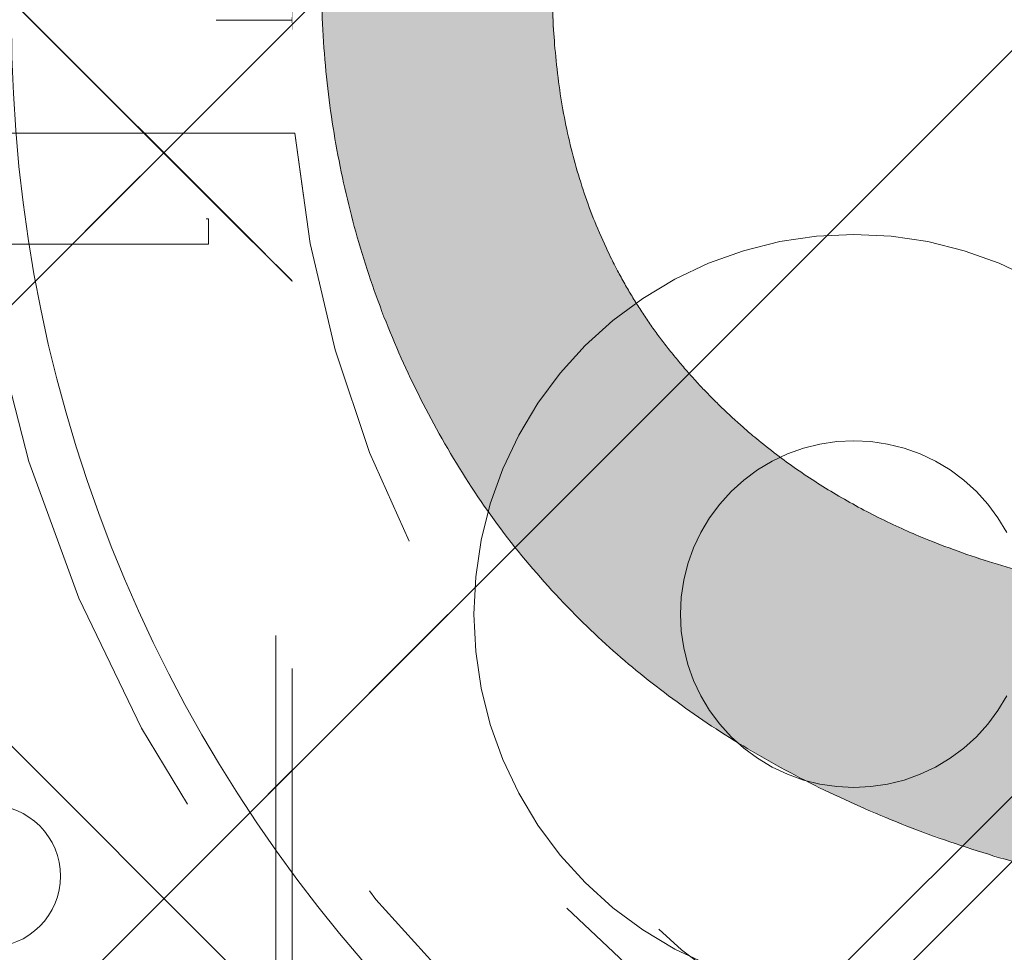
# Model space of a CAD drawing. Header units: inches. Extents: x -456 to -299, y -255 to -14.
# Tile 9 of 45: x -376.16 to -374.99, y -87.64 to -86.53. Entities that reach past the tile are written whole.
import ezdxf

# ---------------------------------------------------------------- set-up
doc = ezdxf.new("R2010")
doc.units = ezdxf.units.IN
doc.header["$LTSCALE"] = 32
doc.header["$MEASUREMENT"] = 0
doc.linetypes.add('Dash Style-1', pattern=[0.083328, 0.041656, -0.041672])
for name, color, linetype, lineweight in [('Black', 7, 'Continuous', 18), ('DashLine', 7, 'Dash Style-1', 13), ('DashLineFill', 7, 'Dash Style-1', 13), ('Drawing', 7, 'Continuous', 18), ('Metal-Black', 7, 'Continuous', 18), ('Metal-DeskStructure', 7, 'Continuous', 13), ('None', 7, 'Continuous', 18), ('SolidLine', 7, 'Continuous', 15), ('Wood_1-H', 7, 'Continuous', 13)]:
    doc.layers.add(name, color=color, linetype=linetype, lineweight=lineweight)
doc.layers.add('Metal-Leg', color=7, linetype='Continuous', lineweight=18, true_color=0x4c4c4c)
pattern_1 = [(45, (0, 0), (-1.61301565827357, 1.935715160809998), []), (45, (-1.0608, 1.0608), (-0.4723460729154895, 0.4167612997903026), [])]

# ---------------------------------------------------------------- blocks, each defined once
blk = doc.blocks.new('Group-41')
at = {"layer": 'Metal-DeskStructure', "color": 7}
blk.add_open_spline([(-0.5629921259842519, -0.4031061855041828), (-0.5629921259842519, -0.4084102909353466), (-0.5669586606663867, -0.4163664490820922), (-0.5762169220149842, -0.4216705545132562), (-0.5934108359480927, -0.424322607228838), (-0.6185404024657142, -0.424322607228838), (-0.6344117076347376, -0.4203445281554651), (-0.6436699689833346, -0.4163664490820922), (-0.6476377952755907, -0.4070842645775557), (-0.6476377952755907, -0.2008904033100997), (-0.6476377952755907, -6.474738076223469e-07), (-0.8592519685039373, -6.474738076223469e-07), (-1.070866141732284, -6.474738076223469e-07), (-1.070866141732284, -0.2008904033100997), (-1.070866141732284, -0.4070842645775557), (-1.074832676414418, -0.4163664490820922), (-1.084090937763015, -0.4203445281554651), (-1.101284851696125, -0.424322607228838), (-1.12509180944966, -0.424322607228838), (-1.142285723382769, -0.4216705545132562), (-1.151543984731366, -0.4163664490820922), (-1.155511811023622, -0.4084102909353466), (-1.155511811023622, 0), (-1.155511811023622, 0.4084102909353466), (-1.151543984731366, 0.4163664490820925), (-1.142285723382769, 0.4216705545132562), (-1.12509180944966, 0.424321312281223), (-1.101284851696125, 0.424321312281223), (-1.084090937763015, 0.4216705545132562), (-1.074832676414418, 0.4163664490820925), (-1.070866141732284, 0.4097363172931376), (-1.070866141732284, 0.2446479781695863), (-1.070866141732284, 0.08486374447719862), (-0.8592519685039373, 0.08486374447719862), (-0.6476377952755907, 0.08486374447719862), (-0.6476377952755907, 0.2446479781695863), (-0.6476377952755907, 0.4097363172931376), (-0.6436699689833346, 0.4163664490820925), (-0.6344117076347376, 0.4216705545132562), (-0.6185404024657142, 0.424321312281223), (-0.5934108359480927, 0.424321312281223), (-0.5762169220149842, 0.4216705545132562), (-0.5669586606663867, 0.4163664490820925), (-0.5629921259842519, 0.4084102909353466), (-0.5629921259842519, 0), (-0.5629921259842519, -0.4031061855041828)], degree=2, knots=[0, 0, 0, 0.00229950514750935, 0.004599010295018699, 0.006898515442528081, 0.009198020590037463, 0.01175302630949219, 0.01430803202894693, 0.01686303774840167, 0.01941804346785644, 0.1161873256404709, 0.1161873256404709, 0.218122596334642, 0.218122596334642, 0.3148918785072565, 0.3174468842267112, 0.320001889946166, 0.3225568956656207, 0.3251119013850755, 0.3276669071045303, 0.3302219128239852, 0.3327769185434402, 0.3353319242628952, 0.5295095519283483, 0.5320645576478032, 0.5346195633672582, 0.537174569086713, 0.5397295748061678, 0.5422845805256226, 0.5448395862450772, 0.5473945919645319, 0.5499495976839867, 0.6269182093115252, 0.6269182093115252, 0.7288534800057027, 0.7288534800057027, 0.8058220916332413, 0.808377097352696, 0.8109321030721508, 0.8134871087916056, 0.8160421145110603, 0.8183416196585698, 0.8206411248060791, 0.8229406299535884, 0.8252401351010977, 1, 1, 1], dxfattribs=at)
blk = doc.blocks.new('TL14_lower_leg (2D)')
at = {"layer": 'DashLine', "flags": 128}
for points in [[(-1.777195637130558e-14, 1.377952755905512), (0.1350629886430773, 1.371317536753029), (0.2688252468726, 1.351475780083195), (0.3999985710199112, 1.318618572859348), (0.5273196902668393, 1.27306234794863), (0.649562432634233, 1.215245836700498), (0.7655495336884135, 1.14572584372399), (0.8741639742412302, 1.065171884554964), (0.9743597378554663, 0.9743597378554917), (1.065171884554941, 0.8741639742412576), (1.14572584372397, 0.7655495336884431), (1.215245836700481, 0.6495624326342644), (1.273062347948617, 0.5273196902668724), (1.318618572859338, 0.3999985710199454), (1.351475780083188, 0.2688252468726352), (1.371317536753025, 0.1350629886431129), (1.377952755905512, 1.783045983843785e-14), (1.371317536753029, -0.1350629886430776), (1.351475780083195, -0.2688252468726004), (1.318618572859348, -0.3999985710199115), (1.27306234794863, -0.5273196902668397), (1.215245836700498, -0.6495624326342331), (1.145725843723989, -0.7655495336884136), (1.065171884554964, -0.8741639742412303), (0.9743597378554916, -0.9743597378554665), (0.8741639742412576, -1.065171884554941), (0.7655495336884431, -1.14572584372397), (0.6495624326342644, -1.215245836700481), (0.5273196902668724, -1.273062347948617), (0.3999985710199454, -1.318618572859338), (0.2688252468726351, -1.351475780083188), (0.135062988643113, -1.371317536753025), (1.777195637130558e-14, -1.377952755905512), (-0.1350629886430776, -1.371317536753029), (-0.2688252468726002, -1.351475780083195), (-0.3999985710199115, -1.318618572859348), (-0.5273196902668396, -1.27306234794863), (-0.6495624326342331, -1.215245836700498), (-0.7655495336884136, -1.14572584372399), (-0.8741639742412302, -1.065171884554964), (-0.9743597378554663, -0.9743597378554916), (-1.065171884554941, -0.8741639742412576), (-1.14572584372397, -0.7655495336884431), (-1.215245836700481, -0.6495624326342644), (-1.273062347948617, -0.5273196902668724), (-1.318618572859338, -0.3999985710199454), (-1.351475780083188, -0.2688252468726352), (-1.371317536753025, -0.1350629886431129), (-1.377952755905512, -1.783045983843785e-14), (-1.371317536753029, 0.1350629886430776), (-1.351475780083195, 0.2688252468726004), (-1.318618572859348, 0.3999985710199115), (-1.27306234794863, 0.5273196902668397), (-1.215245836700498, 0.6495624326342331), (-1.145725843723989, 0.7655495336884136), (-1.065171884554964, 0.8741639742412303), (-0.9743597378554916, 0.9743597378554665), (-0.8741639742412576, 1.065171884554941), (-0.7655495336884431, 1.14572584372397), (-0.6495624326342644, 1.215245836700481), (-0.5273196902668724, 1.273062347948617), (-0.3999985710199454, 1.318618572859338), (-0.2688252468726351, 1.351475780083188), (-0.135062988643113, 1.371317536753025)], [(-0.7086614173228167, -0.547244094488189), (-0.6928397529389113, -0.54802136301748), (-0.6771704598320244, -0.5503456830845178), (-0.6618044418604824, -0.5541946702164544), (-0.6468896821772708, -0.5595312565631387), (-0.6325698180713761, -0.5663040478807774), (-0.6189827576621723, -0.574447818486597), (-0.6062593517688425, -0.5838841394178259), (-0.5945221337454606, -0.5945221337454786), (-0.583884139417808, -0.6062593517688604), (-0.5744478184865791, -0.6189827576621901), (-0.5663040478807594, -0.632569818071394), (-0.5595312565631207, -0.6468896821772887), (-0.5541946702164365, -0.6618044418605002), (-0.5503456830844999, -0.6771704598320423), (-0.5480213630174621, -0.6928397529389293), (-0.547244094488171, -0.7086614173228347), (-0.5480213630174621, -0.72448308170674), (-0.5503456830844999, -0.7401523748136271), (-0.5541946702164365, -0.7555183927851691), (-0.5595312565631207, -0.7704331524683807), (-0.5663040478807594, -0.7847530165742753), (-0.5744478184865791, -0.7983400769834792), (-0.583884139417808, -0.811063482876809), (-0.5945221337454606, -0.8228007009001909), (-0.6062593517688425, -0.8334386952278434), (-0.6189827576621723, -0.8428750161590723), (-0.6325698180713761, -0.8510187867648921), (-0.6468896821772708, -0.8577915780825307), (-0.6618044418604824, -0.8631281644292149), (-0.6771704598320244, -0.8669771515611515), (-0.6928397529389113, -0.8693014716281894), (-0.7086614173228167, -0.8700787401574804), (-0.7244830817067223, -0.8693014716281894), (-0.7401523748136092, -0.8669771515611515), (-0.7555183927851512, -0.8631281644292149), (-0.7704331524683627, -0.8577915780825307), (-0.7847530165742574, -0.8510187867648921), (-0.7983400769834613, -0.8428750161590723), (-0.8110634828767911, -0.8334386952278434), (-0.822800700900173, -0.8228007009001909), (-0.8334386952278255, -0.811063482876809), (-0.8428750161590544, -0.7983400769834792), (-0.8510187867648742, -0.7847530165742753), (-0.8577915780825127, -0.7704331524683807), (-0.863128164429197, -0.7555183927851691), (-0.8669771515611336, -0.7401523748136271), (-0.8693014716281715, -0.72448308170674), (-0.8700787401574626, -0.7086614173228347), (-0.8693014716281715, -0.6928397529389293), (-0.8669771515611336, -0.6771704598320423), (-0.863128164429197, -0.6618044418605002), (-0.8577915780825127, -0.6468896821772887), (-0.8510187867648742, -0.632569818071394), (-0.8428750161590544, -0.6189827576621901), (-0.8334386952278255, -0.6062593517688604), (-0.822800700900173, -0.5945221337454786), (-0.8110634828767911, -0.5838841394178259), (-0.7983400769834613, -0.574447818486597), (-0.7847530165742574, -0.5663040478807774), (-0.7704331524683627, -0.5595312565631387), (-0.7555183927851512, -0.5541946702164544), (-0.7401523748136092, -0.5503456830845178), (-0.7244830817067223, -0.54802136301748)]]:
    blk.add_lwpolyline(points, close=True, dxfattribs=at)
at = {"layer": 'Metal-DeskStructure', "color": 7}
blk.add_blockref('Group-41', (0, 0), dxfattribs=at)
blk = doc.blocks.new('Group-47')
at = {"layer": 'DashLine'}
for p, q in [((-0.0001991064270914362, 1.232283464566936), (-0.0001991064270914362, 1.468503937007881)), ((-0.1183093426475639, 1.114173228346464), (-0.3545298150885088, 1.114173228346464)), ((0.117911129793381, 1.114173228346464), (0.3541316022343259, 1.114173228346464)), ((-0.0001991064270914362, 0.9960629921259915), (-0.0001991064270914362, 0.7598425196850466))]:
    blk.add_line(p, q, dxfattribs=at)
at = {"layer": 'DashLine', "flags": 128}
blk.add_lwpolyline([(-0.2561046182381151, 1.1141732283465), (-0.2548723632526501, 1.139256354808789), (-0.2511874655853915, 1.164097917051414), (-0.2450854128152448, 1.188458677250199), (-0.2366249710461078, 1.212104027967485), (-0.2258876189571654, 1.234806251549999), (-0.2129767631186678, 1.256346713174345), (-0.1980167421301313, 1.276517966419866), (-0.1811516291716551, 1.295125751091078), (-0.1625438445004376, 1.311990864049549), (-0.1423725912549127, 1.32695088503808), (-0.1208321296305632, 1.339861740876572), (-0.0981299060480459, 1.350599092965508), (-0.07448455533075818, 1.359059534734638), (-0.05012379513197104, 1.365161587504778), (-0.02528223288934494, 1.368846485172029), (-0.0001991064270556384, 1.370078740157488), (0.02488402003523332, 1.368846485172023), (0.04972558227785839, 1.365161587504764), (0.07408634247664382, 1.359059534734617), (0.09773169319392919, 1.35059909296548), (0.1204339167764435, 1.339861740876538), (0.1419743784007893, 1.32695088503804), (0.1621456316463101, 1.311990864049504), (0.1807534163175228, 1.295125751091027), (0.1976185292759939, 1.27651796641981), (0.2125785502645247, 1.256346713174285), (0.2254894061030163, 1.234806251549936), (0.2362267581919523, 1.212104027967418), (0.2446871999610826, 1.188458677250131), (0.2507892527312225, 1.164097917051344), (0.2544741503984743, 1.139256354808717), (0.2557064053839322, 1.114173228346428), (0.2544741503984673, 1.089090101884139), (0.2507892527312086, 1.064248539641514), (0.2446871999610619, 1.039887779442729), (0.236226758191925, 1.016242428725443), (0.2254894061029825, 0.993540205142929), (0.2125785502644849, 0.9719997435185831), (0.1976185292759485, 0.9518284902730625), (0.1807534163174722, 0.9332207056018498), (0.1621456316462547, 0.9163555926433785), (0.1419743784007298, 0.9013955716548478), (0.1204339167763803, 0.8884847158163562), (0.09773169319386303, 0.8777473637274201), (0.0740863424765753, 0.8692869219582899), (0.04972558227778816, 0.8631848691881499), (0.02488402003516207, 0.8594999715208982), (-0.000199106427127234, 0.8582677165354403), (-0.02528223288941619, 0.8594999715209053), (-0.05012379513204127, 0.8631848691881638), (-0.0744845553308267, 0.8692869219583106), (-0.09812990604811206, 0.8777473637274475), (-0.1208321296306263, 0.88848471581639), (-0.1423725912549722, 0.9013955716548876), (-0.1625438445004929, 0.9163555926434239), (-0.1811516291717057, 0.9332207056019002), (-0.1980167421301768, 0.9518284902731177), (-0.2129767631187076, 0.9719997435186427), (-0.2258876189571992, 0.9935402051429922), (-0.2366249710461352, 1.016242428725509), (-0.2450854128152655, 1.039887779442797), (-0.2511874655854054, 1.064248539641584), (-0.2548723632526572, 1.089090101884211)], close=True, dxfattribs=at)
blk = doc.blocks.new('1BRPT9-Bracket (2D)')
at = {"layer": 'DashLineFill', "linetype": 'Continuous', "lineweight": 13}
h = blk.add_hatch(dxfattribs=at)
h.set_pattern_fill('Steel', color=253, style=0, pattern_type=2)
h.set_pattern_definition(pattern_1)
edge = h.paths.add_edge_path()
edge.add_arc((1.677931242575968, -8.488188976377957), 0.2519685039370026, 269.999999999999, 360.0000000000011)
edge.add_line((1.929899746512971, -8.488188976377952), (1.929899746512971, -7.480314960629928))
edge.add_line((1.929899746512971, -7.480314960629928), (2.323600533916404, -7.480314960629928))
edge.add_line((2.323600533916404, -7.480314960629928), (2.323600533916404, 7.461135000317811))
edge.add_line((2.323600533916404, 7.461135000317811), (1.929899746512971, 7.480314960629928))
edge.add_line((1.929899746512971, 7.480314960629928), (1.929899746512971, 8.488188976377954))
edge.add_arc((1.677931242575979, 8.488188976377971), 0.2519685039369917, 359.999999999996, 450.0000000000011)
edge.add_line((1.677931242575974, 8.740157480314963), (-2.32206875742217, 8.740157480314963))
edge.add_line((-2.32206875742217, 8.740157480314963), (-2.32206875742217, -8.74015748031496))
edge.add_line((-2.32206875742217, -8.74015748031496), (1.677931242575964, -8.74015748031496))
at = {"layer": 'Metal-DeskStructure', "color": 7}
blk.add_blockref('Group-47', (0, 0), dxfattribs=at)
blk = doc.blocks.new('Group-63')
at = {"layer": 'DashLineFill', "linetype": 'Continuous', "lineweight": 13}
h = blk.add_hatch(dxfattribs=at)
h.set_pattern_fill('Steel', color=253, style=0, pattern_type=2)
h.set_pattern_definition(pattern_1)
h.paths.add_polyline_path([(-2.066929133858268, 1.397637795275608), (2.066929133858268, 1.397637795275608), (2.066929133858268, 0.1377952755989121), (2.106299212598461, 0.1377952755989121), (2.106299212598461, -0.1377952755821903), (2.066929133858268, -0.1377952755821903), (2.066929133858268, -5.275590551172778), (2.106299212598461, -5.275590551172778), (2.106299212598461, -5.55118110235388), (2.066929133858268, -5.55118110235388), (2.066929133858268, -5.82677165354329), (-2.066929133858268, -5.82677165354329), (-2.066929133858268, -5.55118110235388), (-2.106299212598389, -5.55118110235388), (-2.106299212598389, -5.275590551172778), (-2.066929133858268, -5.275590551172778), (-2.066929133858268, -0.1377952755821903), (-2.106299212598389, -0.1377952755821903), (-2.106299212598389, 0.1377952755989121), (-2.066929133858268, 0.1377952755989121)])
at = {"layer": 'DashLineFill', "flags": 128}
blk.add_lwpolyline([(-2.066929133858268, 1.397637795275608), (2.066929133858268, 1.397637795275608), (2.066929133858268, 0.1377952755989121), (2.106299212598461, 0.1377952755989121), (2.106299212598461, -0.1377952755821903), (2.066929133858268, -0.1377952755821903), (2.066929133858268, -5.275590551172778), (2.106299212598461, -5.275590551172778), (2.106299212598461, -5.55118110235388), (2.066929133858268, -5.55118110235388), (2.066929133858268, -5.82677165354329), (-2.066929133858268, -5.82677165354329), (-2.066929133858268, -5.55118110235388), (-2.106299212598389, -5.55118110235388), (-2.106299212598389, -5.275590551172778), (-2.066929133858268, -5.275590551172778), (-2.066929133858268, -0.1377952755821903), (-2.106299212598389, -0.1377952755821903), (-2.106299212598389, 0.1377952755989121), (-2.066929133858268, 0.1377952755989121)], close=True, dxfattribs=at)
blk = doc.blocks.new('TL14_upper_leg (2D)')
at = {"layer": 'DashLine', "flags": 128}
blk.add_lwpolyline([(0, 1.22047244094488), (0.1196272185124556, 1.214595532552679), (0.2381023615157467, 1.197021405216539), (0.3542844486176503, 1.167919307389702), (0.4670545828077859, 1.127569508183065), (0.5753267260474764, 1.076360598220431), (0.6780581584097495, 1.01478574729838), (0.7742595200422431, 0.9434379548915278), (0.8630043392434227, 0.8630043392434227), (0.9434379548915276, 0.7742595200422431), (1.01478574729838, 0.6780581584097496), (1.076360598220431, 0.5753267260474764), (1.127569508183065, 0.467054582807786), (1.167919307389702, 0.3542844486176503), (1.197021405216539, 0.2381023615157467), (1.214595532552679, 0.1196272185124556), (1.22047244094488, 7.47323834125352e-17), (1.214595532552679, -0.1196272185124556), (1.197021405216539, -0.2381023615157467), (1.167919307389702, -0.3542844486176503), (1.127569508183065, -0.467054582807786), (1.076360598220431, -0.5753267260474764), (1.01478574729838, -0.6780581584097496), (0.9434379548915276, -0.7742595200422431), (0.8630043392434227, -0.8630043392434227), (0.7742595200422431, -0.9434379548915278), (0.6780581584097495, -1.01478574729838), (0.5753267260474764, -1.076360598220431), (0.4670545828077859, -1.127569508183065), (0.3542844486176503, -1.167919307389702), (0.2381023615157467, -1.197021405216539), (0.1196272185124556, -1.214595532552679), (0, -1.22047244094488), (-0.1196272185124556, -1.214595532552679), (-0.2381023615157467, -1.197021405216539), (-0.3542844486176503, -1.167919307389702), (-0.4670545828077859, -1.127569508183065), (-0.5753267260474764, -1.076360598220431), (-0.6780581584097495, -1.01478574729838), (-0.7742595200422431, -0.9434379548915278), (-0.8630043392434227, -0.8630043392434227), (-0.9434379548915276, -0.7742595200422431), (-1.01478574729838, -0.6780581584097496), (-1.076360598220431, -0.5753267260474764), (-1.127569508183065, -0.467054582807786), (-1.167919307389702, -0.3542844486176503), (-1.197021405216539, -0.2381023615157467), (-1.214595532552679, -0.1196272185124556), (-1.22047244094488, 7.47323834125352e-17), (-1.214595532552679, 0.1196272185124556), (-1.197021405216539, 0.2381023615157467), (-1.167919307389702, 0.3542844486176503), (-1.127569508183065, 0.467054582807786), (-1.076360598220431, 0.5753267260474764), (-1.01478574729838, 0.6780581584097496), (-0.9434379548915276, 0.7742595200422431), (-0.8630043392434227, 0.8630043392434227), (-0.7742595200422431, 0.9434379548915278), (-0.6780581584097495, 1.01478574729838), (-0.5753267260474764, 1.076360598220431), (-0.4670545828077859, 1.127569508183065), (-0.3542844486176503, 1.167919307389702), (-0.2381023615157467, 1.197021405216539), (-0.1196272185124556, 1.214595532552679)], close=True, dxfattribs=at)
at = {"layer": 'DashLine', "color": 7}
blk.add_blockref('Group-63', (0, 0), dxfattribs=at)
blk = doc.blocks.new('Group-64')
at = {"layer": 'Metal-DeskStructure', "linetype": 'Continuous', "lineweight": 0, "true_color": 0xff0000}
blk.add_hatch(color=1, dxfattribs=at).paths.add_polyline_path([(0.7234251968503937, -0.395084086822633), (1.067913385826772, -0.4833594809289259), (1.040361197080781, -0.5852005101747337), (1.007762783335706, -0.6808010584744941), (0.9701181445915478, -0.7701611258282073), (0.9274272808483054, -0.8532807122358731), (0.8796901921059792, -0.9301598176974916), (0.8269068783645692, -1.000798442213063), (0.7690773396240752, -1.065196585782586), (0.7062015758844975, -1.123354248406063), (0.6390028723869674, -1.174951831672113), (0.5682045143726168, -1.219669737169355), (0.4938065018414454, -1.257507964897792), (0.4158088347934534, -1.288466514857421), (0.3342115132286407, -1.312545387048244), (0.2490145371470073, -1.329744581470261), (0.1602179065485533, -1.340064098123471), (0.0678216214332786, -1.343503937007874), (-0.02759378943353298, -1.340829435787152), (-0.1184507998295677, -1.332805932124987), (-0.2047494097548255, -1.319433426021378), (-0.2864896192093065, -1.300711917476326), (-0.3636714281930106, -1.27664140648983), (-0.4362948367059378, -1.247221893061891), (-0.5043598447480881, -1.212453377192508), (-0.5678664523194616, -1.172335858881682), (-0.6272604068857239, -1.127155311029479), (-0.6829874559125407, -1.077197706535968), (-0.7350475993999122, -1.022463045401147), (-0.783440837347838, -0.9629513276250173), (-0.8281671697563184, -0.8986625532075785), (-0.8692265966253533, -0.8295967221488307), (-0.9066191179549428, -0.7557538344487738), (-0.9403447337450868, -0.6771338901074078), (-0.9702436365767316, -0.5953684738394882), (-0.996156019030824, -0.5120891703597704), (-1.018081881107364, -0.4272959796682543), (-1.036021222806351, -0.3409889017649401), (-1.049974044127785, -0.2531679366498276), (-1.059940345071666, -0.1638330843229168), (-1.065920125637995, -0.07298434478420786), (-1.067913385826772, 0.01937828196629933), (-1.065693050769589, 0.1192260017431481), (-1.059032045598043, 0.2158441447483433), (-1.047930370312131, 0.309232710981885), (-1.032388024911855, 0.3993917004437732), (-1.012405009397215, 0.4863211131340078), (-0.9879813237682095, 0.5700209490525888), (-0.9591169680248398, 0.6504912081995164), (-0.9258119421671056, 0.7277318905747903), (-0.8884026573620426, 0.8010785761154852), (-0.8472255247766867, 0.8698668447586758), (-0.8022805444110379, 0.934096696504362), (-0.7535677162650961, 0.9937681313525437), (-0.7010870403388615, 1.048881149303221), (-0.6448385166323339, 1.099435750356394), (-0.5848221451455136, 1.145431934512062), (-0.5210379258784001, 1.186869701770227), (-0.4545455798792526, 1.22358085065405), (-0.3864048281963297, 1.255397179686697), (-0.3166156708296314, 1.282318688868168), (-0.2451781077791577, 1.304345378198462), (-0.1720921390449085, 1.32147724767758), (-0.097357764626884, 1.333714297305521), (-0.02097498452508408, 1.341056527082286), (0.05705620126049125, 1.343503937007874), (0.1448856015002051, 1.34044256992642), (0.2291321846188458, 1.331258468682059), (0.3097959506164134, 1.31595163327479), (0.3868768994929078, 1.294522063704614), (0.4603750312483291, 1.266969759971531), (0.5302903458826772, 1.233294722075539), (0.5966228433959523, 1.193496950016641), (0.6593725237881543, 1.147576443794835), (0.7180179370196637, 1.096121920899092), (0.7720376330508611, 1.039722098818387), (0.8214316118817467, 0.9783769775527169), (0.8661998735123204, 0.9120865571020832), (0.9063424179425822, 0.8408508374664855), (0.9418592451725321, 0.7646698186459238), (0.97275035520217, 0.683543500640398), (0.9990157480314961, 0.5974718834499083), (0.6545275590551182, 0.5156567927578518), (0.6334850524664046, 0.5853363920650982), (0.6101885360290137, 0.6501211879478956), (0.5846380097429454, 0.7100111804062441), (0.5568334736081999, 0.7650063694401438), (0.526774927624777, 0.8151067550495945), (0.4944623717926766, 0.8603123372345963), (0.459895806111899, 0.9006231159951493), (0.423075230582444, 0.9360390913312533), (0.3838997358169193, 0.9669471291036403), (0.3422684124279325, 0.9937340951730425), (0.2981812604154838, 1.01639998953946), (0.2516382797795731, 1.034944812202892), (0.2026394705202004, 1.049368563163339), (0.1511848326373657, 1.059671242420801), (0.09727436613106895, 1.065852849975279), (0.04090807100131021, 1.067913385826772), (-0.02393573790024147, 1.065634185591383), (-0.08605459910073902, 1.058796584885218), (-0.1454485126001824, 1.047400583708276), (-0.2021174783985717, 1.031446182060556), (-0.2560614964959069, 1.010933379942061), (-0.3072805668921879, 0.9858621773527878), (-0.3557746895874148, 0.9562325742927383), (-0.4015438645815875, 0.9220445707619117), (-0.4443021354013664, 0.8840046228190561), (-0.4837635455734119, 0.8428191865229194), (-0.5199280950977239, 0.7984882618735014), (-0.5527957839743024, 0.7510118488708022), (-0.5823666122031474, 0.7003899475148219), (-0.6086405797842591, 0.6466225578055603), (-0.6316176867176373, 0.5897096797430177), (-0.651297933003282, 0.5296513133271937), (-0.6682027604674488, 0.4677847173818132), (-0.6828536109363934, 0.4054471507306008), (-0.6952504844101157, 0.3426386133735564), (-0.7053933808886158, 0.2793591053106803), (-0.7132823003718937, 0.2156086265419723), (-0.7189172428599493, 0.1513871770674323), (-0.7222982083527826, 0.0866947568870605), (-0.7234251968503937, 0.0215313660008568), (-0.7220627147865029, -0.06137790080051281), (-0.7179752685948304, -0.1416295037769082), (-0.7111628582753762, -0.2192234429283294), (-0.7016254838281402, -0.2941597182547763), (-0.6893631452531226, -0.3664383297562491), (-0.6743758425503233, -0.4360592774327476), (-0.6566635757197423, -0.5030225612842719), (-0.6362263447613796, -0.567328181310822), (-0.6129043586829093, -0.6283117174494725), (-0.586537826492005, -0.6853087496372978), (-0.5571267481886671, -0.738319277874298), (-0.5246711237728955, -0.7873433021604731), (-0.48917095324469, -0.8323808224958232), (-0.4506262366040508, -0.8734318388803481), (-0.4090369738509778, -0.9104963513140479), (-0.3644031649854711, -0.9435743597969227), (-0.3177677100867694, -0.9727163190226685), (-0.2701735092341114, -0.9979726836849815), (-0.2216205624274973, -1.019343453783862), (-0.172108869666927, -1.036828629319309), (-0.1216384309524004, -1.050428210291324), (-0.07020924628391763, -1.060142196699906), (-0.01782131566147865, -1.065970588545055), (0.03552536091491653, -1.067913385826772), (0.09966292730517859, -1.06526411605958), (0.1612773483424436, -1.057316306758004), (0.2203686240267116, -1.044069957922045), (0.2769367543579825, -1.025525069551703), (0.3309817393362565, -1.001681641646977), (0.3825035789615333, -0.9725396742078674), (0.4315022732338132, -0.9380991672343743), (0.477977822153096, -0.8983601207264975), (0.5213751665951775, -0.8534066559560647), (0.5611392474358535, -0.8033228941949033), (0.597270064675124, -0.7481088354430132), (0.629767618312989, -0.6877644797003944), (0.6586319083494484, -0.622289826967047), (0.6838629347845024, -0.551684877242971), (0.7054606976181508, -0.4759496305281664)])
at = {"layer": 'Metal-DeskStructure', "color": 7}
blk.add_open_spline([(0.7234251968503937, -0.395084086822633), (0.8956692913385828, -0.4392217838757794), (1.067913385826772, -0.4833594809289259), (0.9677970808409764, -0.9032045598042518), (0.4446060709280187, -1.343503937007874), (-0.3229568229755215, -1.343503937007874), (-0.8127760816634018, -1.00116778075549), (-1.067913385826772, -0.3530999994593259), (-1.067913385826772, 0.4252283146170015), (-0.7837104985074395, 1.030235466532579), (-0.2583653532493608, 1.343503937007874), (0.4155394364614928, 1.343503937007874), (0.9032056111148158, 0.951648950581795), (0.999015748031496, 0.5974718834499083), (0.8267716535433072, 0.5565643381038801), (0.6545275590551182, 0.5156567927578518), (0.5748655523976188, 0.8041647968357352), (0.2712849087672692, 1.067913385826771), (-0.2239170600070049, 1.067913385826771), (-0.5791706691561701, 0.776175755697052), (-0.7234251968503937, 0.2831268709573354), (-0.7234251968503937, -0.3154210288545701), (-0.5490274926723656, -0.8192353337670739), (-0.1797788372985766, -1.067913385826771), (0.2971219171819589, -1.067913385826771), (0.658833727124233, -0.7288068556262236), (0.7234251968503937, -0.395084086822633)], degree=2, knots=[0, 0, 0, 0.01570333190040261, 0.01570333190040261, 0.05382182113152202, 0.09194031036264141, 0.1314745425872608, 0.1710087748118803, 0.2105430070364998, 0.2536192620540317, 0.2966955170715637, 0.3397717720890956, 0.3887288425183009, 0.4376859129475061, 0.4376859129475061, 0.4613080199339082, 0.4613080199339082, 0.5012446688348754, 0.5411813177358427, 0.5870897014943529, 0.6329980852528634, 0.6789064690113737, 0.7380395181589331, 0.7971725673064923, 0.8563056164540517, 0.9281528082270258, 1, 1, 1], dxfattribs=at)
blk = doc.blocks.new('SlateLegLocator-C')
at = {"color": 255, "linetype": 'Dash Style-1', "lineweight": 5}
blk.add_wipeout([(-2.106299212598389, 1.3779527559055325), (2.10629921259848, 1.3779527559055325), (2.10629921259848, -5.807086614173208), (-2.106299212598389, -5.807086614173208)], dxfattribs=at).dxf.layer = 'Black'
at = {"layer": 'Black', "linetype": 'Dash Style-1', "lineweight": 5, "flags": 128}
blk.add_lwpolyline([(-2.106299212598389, 1.377952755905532), (2.106299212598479, 1.377952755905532), (2.106299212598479, -5.807086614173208), (-2.106299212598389, -5.807086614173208)], close=True, dxfattribs=at)
at = {"layer": 'Metal-DeskStructure', "color": 7}
blk.add_blockref('Group-64', (0, 0), dxfattribs=at)
blk = doc.blocks.new('StructEnd-C (2D)')
at = {"layer": 'Metal-Black', "color": 7}
blk.add_blockref('1BRPT9-Bracket (2D)', (0, 0), dxfattribs=at)
at = {"layer": 'Metal-Leg', "color": 7}
blk.add_blockref('TL14_upper_leg (2D)', (0, 0), dxfattribs=at)
at = {"layer": 'Metal-DeskStructure', "color": 7}
blk.add_blockref('SlateLegLocator-C', (0, 0), dxfattribs=at)
blk = doc.blocks.new('Group-68')
at = {"layer": 'SolidLine', "color": 7}
blk.add_blockref('TL14_lower_leg (2D)', (0, -65.98425196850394), dxfattribs=at)
at = {"layer": 'SolidLine', "color": 7, "rotation": 90}
blk.add_blockref('StructEnd-C (2D)', (0, -65.98425196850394), dxfattribs=at)
blk = doc.blocks.new('SL Floating Runoff Desk (2D)')
at = {"layer": 'None'}
blk.add_blockref('Group-68', (0, 0), dxfattribs=at)
at = {"layer": 'Drawing', "color": 0, "flags": 1}
for tag in ['Tag', 'Catalog', 'Option1', 'Option2', 'Option3', 'Option4', 'Option5', 'Option6', 'Option7', 'Option8', 'Option9', 'Option10', 'Option11', 'Option12', 'Custom', 'FinishGroup', 'Discount', 'Item2', 'Item3', 'Item6', 'Item9', 'Item10', 'Item12', 'Item13', 'Item16', 'Item19', 'Item20', 'Item21', 'Item22', 'Item23', 'Item24', 'Item25', 'Item8', 'Item18', 'Item1', 'Item4', 'Item5', 'Item7', 'Item11', 'Item14', 'Item15', 'Item17']:
    blk.add_attdef(tag, (-30.00000000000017, -74.81889763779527), '', height=0.007086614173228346, dxfattribs=at)
blk = doc.blocks.new('Slate-LegBrace (2D)')
at = {"layer": 'DashLineFill', "linetype": 'Continuous', "lineweight": 13}
h = blk.add_hatch(dxfattribs=at)
h.set_pattern_fill('Steel', color=253, style=0, pattern_type=2)
h.set_pattern_definition(pattern_1)
h.paths.add_polyline_path([(-2.186309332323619, -0.2676096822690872), (-2.186309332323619, -0.2375137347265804), (-1.992015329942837, -0.2375137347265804), (-1.992015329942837, -0.02575645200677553), (-1.988265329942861, -0.02575645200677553), (-1.988265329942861, 0.7034311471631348), (-1.929210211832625, 0.762486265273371), (-1.734820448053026, 0.762486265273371), (-1.67576532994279, 0.7034311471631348), (-1.67576532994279, -0.02575645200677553), (-1.672015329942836, -0.02575645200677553), (-1.672015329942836, -0.2375137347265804), (-1.477721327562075, -0.2375137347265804), (-1.477721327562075, -0.2676096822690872)])
h = blk.add_hatch(dxfattribs=at)
h.set_pattern_fill('Steel', color=253, style=0, pattern_type=2)
h.set_pattern_definition(pattern_1)
edge = h.paths.add_edge_path()
edge.add_line((-2.199587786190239, -0.1351515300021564), (-1.374775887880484, -0.1351515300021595))
edge.add_arc((3.636636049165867e-15, -0.01355418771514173), 1.380142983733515, 185.0545920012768, 354.9454079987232)
edge.add_line((1.374775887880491, -0.13515153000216), (2.199718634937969, -0.1351515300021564))
edge.add_arc((6.54243738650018e-05, -0.01705725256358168), 2.202821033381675, 183.0731271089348, 356.92687289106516, ccw=False)
h = blk.add_hatch(dxfattribs=at)
h.set_pattern_fill('Steel', color=253, style=0, pattern_type=2)
h.set_pattern_definition(pattern_1)
edge = h.paths.add_edge_path()
edge.add_line((2.191696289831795, -0.2375138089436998), (1.463739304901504, -0.2375137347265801))
edge.add_arc((-6.542437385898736e-05, -0.01704129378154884), 1.480314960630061, 188.5652811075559, 351.4347188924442, ccw=False)
edge.add_line((-1.463870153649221, -0.2375137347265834), (-2.191827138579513, -0.2375138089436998))
edge.add_line((-2.191827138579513, -0.2375138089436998), (-2.199718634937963, -0.1351515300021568))
edge.add_line((-2.199718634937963, -0.1351515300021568), (-1.374775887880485, -0.1351515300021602))
edge.add_arc((2.937282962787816e-15, -0.01355418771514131), 1.380142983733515, 185.0545920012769, 354.9454079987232)
edge.add_line((1.37477588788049, -0.1351515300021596), (2.199587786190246, -0.1351515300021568))
edge.add_line((2.199587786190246, -0.1351515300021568), (2.191696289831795, -0.2375138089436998))
h = blk.add_hatch(dxfattribs=at)
h.set_pattern_fill('Steel', color=253, style=0, pattern_type=2)
h.set_pattern_definition(pattern_1)
h.paths.add_polyline_path([(-1.738774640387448, -0.9363963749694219), (-1.7304820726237, -0.9368037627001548), (-1.722269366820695, -0.9380220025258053), (-1.714215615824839, -0.940039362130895), (-1.706398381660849, -0.9428364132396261), (-1.698892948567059, -0.9463862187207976), (-1.69177159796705, -0.9506545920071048), (-1.685102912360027, -0.9556004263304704), (-1.678951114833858, -0.9611760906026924), (-1.673375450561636, -0.9673278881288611), (-1.66842961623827, -0.9739965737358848), (-1.664161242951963, -0.9811179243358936), (-1.660611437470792, -0.9886233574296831), (-1.657814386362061, -0.9964405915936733), (-1.655797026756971, -1.00449434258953), (-1.65457878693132, -1.012707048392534), (-1.654171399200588, -1.020999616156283), (-1.65457878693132, -1.029292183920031), (-1.655797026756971, -1.037504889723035), (-1.657814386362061, -1.045558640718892), (-1.660611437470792, -1.053375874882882), (-1.664161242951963, -1.060881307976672), (-1.66842961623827, -1.06800265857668), (-1.673375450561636, -1.074671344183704), (-1.678951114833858, -1.080823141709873), (-1.685102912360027, -1.086398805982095), (-1.69177159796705, -1.09134464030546), (-1.698892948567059, -1.095613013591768), (-1.706398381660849, -1.099162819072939), (-1.714215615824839, -1.10195987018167), (-1.722269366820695, -1.10397722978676), (-1.7304820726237, -1.10519546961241), (-1.738774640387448, -1.105602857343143), (-1.747067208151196, -1.10519546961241), (-1.755279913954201, -1.10397722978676), (-1.763333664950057, -1.10195987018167), (-1.771150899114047, -1.099162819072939), (-1.778656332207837, -1.095613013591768), (-1.785777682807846, -1.09134464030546), (-1.79244636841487, -1.086398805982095), (-1.798598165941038, -1.080823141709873), (-1.80417383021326, -1.074671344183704), (-1.809119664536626, -1.06800265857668), (-1.813388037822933, -1.060881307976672), (-1.816937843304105, -1.053375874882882), (-1.819734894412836, -1.045558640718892), (-1.821752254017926, -1.037504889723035), (-1.822970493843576, -1.029292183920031), (-1.823377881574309, -1.020999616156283), (-1.822970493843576, -1.012707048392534), (-1.821752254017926, -1.00449434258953), (-1.819734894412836, -0.9964405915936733), (-1.816937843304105, -0.9886233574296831), (-1.813388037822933, -0.9811179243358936), (-1.809119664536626, -0.9739965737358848), (-1.80417383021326, -0.9673278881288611), (-1.798598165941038, -0.9611760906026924), (-1.79244636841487, -0.9556004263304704), (-1.785777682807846, -0.9506545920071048), (-1.778656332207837, -0.9463862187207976), (-1.771150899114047, -0.9428364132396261), (-1.763333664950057, -0.940039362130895), (-1.755279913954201, -0.9380220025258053), (-1.747067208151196, -0.9368037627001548)])
at = {"layer": 'DashLineFill', "flags": 128}
for points in [[(-2.186309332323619, -0.2676096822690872), (-2.186309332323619, -0.2375137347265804), (-1.992015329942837, -0.2375137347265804), (-1.992015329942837, -0.02575645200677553), (-1.988265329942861, -0.02575645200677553), (-1.988265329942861, 0.7034311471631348), (-1.929210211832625, 0.762486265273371), (-1.734820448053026, 0.762486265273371), (-1.67576532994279, 0.7034311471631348), (-1.67576532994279, -0.02575645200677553), (-1.672015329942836, -0.02575645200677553), (-1.672015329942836, -0.2375137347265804), (-1.477721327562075, -0.2375137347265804), (-1.477721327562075, -0.2676096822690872)], [(-1.738774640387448, -0.9363963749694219), (-1.7304820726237, -0.9368037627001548), (-1.722269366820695, -0.9380220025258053), (-1.714215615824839, -0.940039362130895), (-1.706398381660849, -0.9428364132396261), (-1.698892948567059, -0.9463862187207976), (-1.69177159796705, -0.9506545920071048), (-1.685102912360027, -0.9556004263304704), (-1.678951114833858, -0.9611760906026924), (-1.673375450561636, -0.9673278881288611), (-1.66842961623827, -0.9739965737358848), (-1.664161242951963, -0.9811179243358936), (-1.660611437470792, -0.9886233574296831), (-1.657814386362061, -0.9964405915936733), (-1.655797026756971, -1.00449434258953), (-1.65457878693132, -1.012707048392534), (-1.654171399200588, -1.020999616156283), (-1.65457878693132, -1.029292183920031), (-1.655797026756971, -1.037504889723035), (-1.657814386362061, -1.045558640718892), (-1.660611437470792, -1.053375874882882), (-1.664161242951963, -1.060881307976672), (-1.66842961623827, -1.06800265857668), (-1.673375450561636, -1.074671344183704), (-1.678951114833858, -1.080823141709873), (-1.685102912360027, -1.086398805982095), (-1.69177159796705, -1.09134464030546), (-1.698892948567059, -1.095613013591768), (-1.706398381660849, -1.099162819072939), (-1.714215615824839, -1.10195987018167), (-1.722269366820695, -1.10397722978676), (-1.7304820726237, -1.10519546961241), (-1.738774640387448, -1.105602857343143), (-1.747067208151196, -1.10519546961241), (-1.755279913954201, -1.10397722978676), (-1.763333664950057, -1.10195987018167), (-1.771150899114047, -1.099162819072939), (-1.778656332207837, -1.095613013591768), (-1.785777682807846, -1.09134464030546), (-1.79244636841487, -1.086398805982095), (-1.798598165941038, -1.080823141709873), (-1.80417383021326, -1.074671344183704), (-1.809119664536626, -1.06800265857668), (-1.813388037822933, -1.060881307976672), (-1.816937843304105, -1.053375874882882), (-1.819734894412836, -1.045558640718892), (-1.821752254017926, -1.037504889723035), (-1.822970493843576, -1.029292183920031), (-1.823377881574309, -1.020999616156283), (-1.822970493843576, -1.012707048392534), (-1.821752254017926, -1.00449434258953), (-1.819734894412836, -0.9964405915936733), (-1.816937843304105, -0.9886233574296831), (-1.813388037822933, -0.9811179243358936), (-1.809119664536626, -0.9739965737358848), (-1.80417383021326, -0.9673278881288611), (-1.798598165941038, -0.9611760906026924), (-1.79244636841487, -0.9556004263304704), (-1.785777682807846, -0.9506545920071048), (-1.778656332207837, -0.9463862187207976), (-1.771150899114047, -0.9428364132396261), (-1.763333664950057, -0.940039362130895), (-1.755279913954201, -0.9380220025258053), (-1.747067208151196, -0.9368037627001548)]]:
    blk.add_lwpolyline(points, close=True, dxfattribs=at)
for points in [[(2.191696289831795, -0.2375138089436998), (1.463739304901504, -0.2375137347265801, -0.860662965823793), (-1.463870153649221, -0.2375137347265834), (-2.191827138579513, -0.2375138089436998), (-2.199718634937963, -0.1351515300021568), (-1.374775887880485, -0.1351515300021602, 0.9154551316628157), (1.37477588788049, -0.1351515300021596), (2.199587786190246, -0.1351515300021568)], [(-2.199587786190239, -0.1351515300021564), (-1.374775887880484, -0.1351515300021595, 0.9154551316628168), (1.374775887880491, -0.13515153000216), (2.199718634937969, -0.1351515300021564, -0.9477524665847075)]]:
    blk.add_lwpolyline(points, format="xyb", close=True, dxfattribs=at)
blk = doc.blocks.new('TLLegSleeve-NG (2D)')
at = {"layer": 'DashLineFill', "linetype": 'Continuous', "lineweight": 13}
h = blk.add_hatch(dxfattribs=at)
h.set_pattern_fill('Steel', color=253, style=0, pattern_type=2)
h.set_pattern_definition(pattern_1)
edge = h.paths.add_edge_path()
edge.add_arc((0, 2.950395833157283e-16), 1.771653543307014, 180, 360)
edge.add_arc((0, -2.950395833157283e-16), 1.771653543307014, 9.54166404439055e-15, 180)
edge.add_line((-1.771653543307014, 0), (-1.771653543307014, 0))
edge = h.paths.add_edge_path()
edge.add_arc((-1.77635683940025e-15, 2.687045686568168e-15), 1.437007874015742, 180, 360)
edge.add_arc((-1.554312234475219e-15, 2.208425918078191e-15), 1.437007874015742, 9.541664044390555e-15, 180)
edge.add_line((-1.437007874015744, 2.44773580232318e-15), (-1.437007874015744, 2.44773580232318e-15))
at = {"layer": 'DashLine', "flags": 128}
blk.add_lwpolyline([(1.653543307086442, 1.01250325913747e-16), (1.645581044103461, -0.1620755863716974), (1.621770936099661, -0.3225902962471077), (1.582342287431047, -0.4799982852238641), (1.527674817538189, -0.6327836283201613), (1.458295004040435, -0.7794749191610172), (1.374871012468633, -0.9186594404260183), (1.27820626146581, -1.048996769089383), (1.169231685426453, -1.169231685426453), (1.048996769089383, -1.27820626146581), (0.9186594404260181, -1.374871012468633), (0.7794749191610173, -1.458295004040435), (0.6327836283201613, -1.527674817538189), (0.4799982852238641, -1.582342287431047), (0.3225902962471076, -1.621770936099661), (0.1620755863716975, -1.645581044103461), (0, -1.653543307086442), (-0.1620755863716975, -1.645581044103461), (-0.3225902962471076, -1.621770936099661), (-0.4799982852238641, -1.582342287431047), (-0.6327836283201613, -1.527674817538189), (-0.7794749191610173, -1.458295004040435), (-0.9186594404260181, -1.374871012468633), (-1.048996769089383, -1.27820626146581), (-1.169231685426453, -1.169231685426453), (-1.27820626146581, -1.048996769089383), (-1.374871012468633, -0.9186594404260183), (-1.458295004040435, -0.7794749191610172), (-1.527674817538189, -0.6327836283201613), (-1.582342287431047, -0.4799982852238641), (-1.621770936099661, -0.3225902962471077), (-1.645581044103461, -0.1620755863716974), (-1.653543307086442, 1.01250325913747e-16), (-1.645581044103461, 0.1620755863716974), (-1.621770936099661, 0.3225902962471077), (-1.582342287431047, 0.4799982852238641), (-1.527674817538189, 0.6327836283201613), (-1.458295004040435, 0.7794749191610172), (-1.374871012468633, 0.9186594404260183), (-1.27820626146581, 1.048996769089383), (-1.169231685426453, 1.169231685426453), (-1.048996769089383, 1.27820626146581), (-0.9186594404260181, 1.374871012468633), (-0.7794749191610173, 1.458295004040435), (-0.6327836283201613, 1.527674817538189), (-0.4799982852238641, 1.582342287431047), (-0.3225902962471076, 1.621770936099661), (-0.1620755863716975, 1.645581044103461), (0, 1.653543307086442), (0.1620755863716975, 1.645581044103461), (0.3225902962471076, 1.621770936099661), (0.4799982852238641, 1.582342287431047), (0.6327836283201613, 1.527674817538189), (0.7794749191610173, 1.458295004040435), (0.9186594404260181, 1.374871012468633), (1.048996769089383, 1.27820626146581), (1.169231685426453, 1.169231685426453), (1.27820626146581, 1.048996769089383), (1.374871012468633, 0.9186594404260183), (1.458295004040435, 0.7794749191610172), (1.527674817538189, 0.6327836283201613), (1.582342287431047, 0.4799982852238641), (1.621770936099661, 0.3225902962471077), (1.645581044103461, 0.1620755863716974)], close=True, dxfattribs=at)
at = {"layer": 'DashLineFill', "flags": 128}
for points in [[(-1.771653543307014, 0, 0.9999999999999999), (1.771653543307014, 0, 0.9999999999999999), (-1.771653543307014, 0)], [(-1.437007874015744, 2.44773580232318e-15, 0.9999999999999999), (1.43700787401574, 2.44773580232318e-15, 0.9999999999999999), (-1.437007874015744, 2.44773580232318e-15)]]:
    blk.add_lwpolyline(points, format="xyb", close=True, dxfattribs=at)
blk = doc.blocks.new('1BRPFX-Ped_Plate (2D)')
at = {"layer": 'DashLineFill', "linetype": 'Continuous', "lineweight": 13}
h = blk.add_hatch(dxfattribs=at)
h.set_pattern_fill('Steel', color=253, style=0, pattern_type=2)
h.set_pattern_definition(pattern_1)
edge = h.paths.add_edge_path()
edge.add_arc((-4.145669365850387, -1.704724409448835), 0.125984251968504, 180, 270.0000000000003)
edge.add_line((-4.145669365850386, -1.830708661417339), (4.145669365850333, -1.830708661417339))
edge.add_arc((4.145669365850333, -1.704724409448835), 0.125984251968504, 270.0000000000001, 360)
edge.add_line((4.271653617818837, -1.704724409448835), (4.271653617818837, 1.704724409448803))
edge.add_arc((4.145669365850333, 1.704724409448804), 0.1259842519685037, 359.9999999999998, 450.0000000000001)
edge.add_line((4.145669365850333, 1.830708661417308), (-4.145669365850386, 1.830708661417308))
edge.add_arc((-4.145669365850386, 1.704724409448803), 0.1259842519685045, 89.99999999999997, 179.9999999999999)
edge.add_line((-4.271653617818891, 1.704724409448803), (-4.271653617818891, -1.704724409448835))
at = {"layer": 'SolidLine', "flags": 128}
blk.add_lwpolyline([(-0.8819236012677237, -1.126953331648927), (-0.9220890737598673, -1.107956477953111), (-0.9601991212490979, -1.085114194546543), (-0.9958867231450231, -1.058646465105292), (-1.028808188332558, -1.028808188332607), (-1.058646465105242, -0.9958867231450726), (-1.085114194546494, -0.9601991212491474), (-1.107956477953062, -0.9220890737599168), (-1.126953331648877, -0.8819236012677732), (-1.141921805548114, -0.8400895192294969), (-1.152717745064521, -0.7969897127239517), (-1.159237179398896, -0.7530392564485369), (-1.161417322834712, -0.7086614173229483), (-1.159237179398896, -0.6642835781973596), (-1.152717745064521, -0.6203331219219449), (-1.141921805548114, -0.5772333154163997), (-1.126953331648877, -0.5353992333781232), (-1.107956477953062, -0.4952337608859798), (-1.085114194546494, -0.4571237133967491), (-1.058646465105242, -0.4214361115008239), (-1.028808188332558, -0.3885146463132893), (-0.9958867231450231, -0.358676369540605), (-0.9601991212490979, -0.332208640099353), (-0.9220890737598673, -0.3093663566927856), (-0.8819236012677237, -0.2903695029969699), (-0.8400895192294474, -0.2754010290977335), (-0.7969897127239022, -0.2646050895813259), (-0.7530392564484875, -0.2580856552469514), (-0.7086614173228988, -0.255905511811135), (-0.66428357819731, -0.2580856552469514), (-0.6203331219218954, -0.2646050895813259), (-0.5772333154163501, -0.2754010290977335), (-0.5353992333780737, -0.2903695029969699), (-0.4952337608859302, -0.3093663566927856)], dxfattribs=at)
blk = doc.blocks.new('1BRPFY-Leg_Plate (2D)')
at = {"layer": 'DashLineFill', "linetype": 'Continuous', "lineweight": 13}
h = blk.add_hatch(dxfattribs=at)
h.set_pattern_fill('Steel', color=253, style=0, pattern_type=2)
h.set_pattern_definition(pattern_1)
edge = h.paths.add_edge_path()
edge.add_arc((-1.704724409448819, -1.704724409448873), 0.125984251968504, 179.9999999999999, 269.9999999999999)
edge.add_line((-1.704724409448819, -1.830708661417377), (1.704724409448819, -1.830708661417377))
edge.add_arc((1.704724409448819, -1.704724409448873), 0.125984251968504, 270.0000000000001, 360.0000000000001)
edge.add_line((1.830708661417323, -1.704724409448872), (1.830708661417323, 1.704724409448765))
edge.add_arc((1.704724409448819, 1.704724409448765), 0.1259842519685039, 0, 90)
edge.add_line((1.704724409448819, 1.830708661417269), (-1.704724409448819, 1.830708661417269))
edge.add_arc((-1.704724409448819, 1.704724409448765), 0.1259842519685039, 90, 180)
edge.add_line((-1.830708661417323, 1.704724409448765), (-1.830708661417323, -1.704724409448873))
at = {"layer": 'SolidLine', "flags": 128}
blk.add_lwpolyline([(-0.5263745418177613, -0.8060957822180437), (-0.5368025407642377, -0.8234938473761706), (-0.5488856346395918, -0.8397860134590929), (-0.5625074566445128, -0.8548153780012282), (-0.5775368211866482, -0.8684372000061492), (-0.5938289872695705, -0.8805202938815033), (-0.6112270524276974, -0.8909482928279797), (-0.6295634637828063, -0.8996207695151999), (-0.6486616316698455, -0.9064542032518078), (-0.668337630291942, -0.9113827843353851), (-0.6884019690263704, -0.9143590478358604), (-0.7086614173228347, -0.9153543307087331), (-0.728920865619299, -0.9143590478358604), (-0.7489852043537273, -0.9113827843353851), (-0.7686612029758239, -0.9064542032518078), (-0.7877593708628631, -0.8996207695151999), (-0.8060957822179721, -0.8909482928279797), (-0.823493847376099, -0.8805202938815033), (-0.8397860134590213, -0.8684372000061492), (-0.8548153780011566, -0.8548153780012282), (-0.8684372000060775, -0.8397860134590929), (-0.8805202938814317, -0.8234938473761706), (-0.8909482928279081, -0.8060957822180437), (-0.8996207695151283, -0.7877593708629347), (-0.9064542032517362, -0.7686612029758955), (-0.9113827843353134, -0.748985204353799), (-0.9143590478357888, -0.7289208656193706), (-0.9153543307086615, -0.7086614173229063), (-0.9143590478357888, -0.688401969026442), (-0.9113827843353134, -0.6683376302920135), (-0.9064542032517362, -0.6486616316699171), (-0.8996207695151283, -0.6295634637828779), (-0.8909482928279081, -0.611227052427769), (-0.8805202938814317, -0.5938289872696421), (-0.8684372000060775, -0.5775368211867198), (-0.8548153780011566, -0.5625074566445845), (-0.8397860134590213, -0.5488856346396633), (-0.823493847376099, -0.5368025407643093), (-0.8060957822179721, -0.5263745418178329), (-0.7877593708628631, -0.5177020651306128), (-0.7686612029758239, -0.5108686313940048), (-0.7489852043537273, -0.5059400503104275), (-0.728920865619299, -0.5029637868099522), (-0.7086614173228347, -0.5019685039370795), (-0.6884019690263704, -0.5029637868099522), (-0.668337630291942, -0.5059400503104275), (-0.6486616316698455, -0.5108686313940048), (-0.6295634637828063, -0.5177020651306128), (-0.6112270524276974, -0.5263745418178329), (-0.5938289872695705, -0.5368025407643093), (-0.5775368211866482, -0.5488856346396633), (-0.5625074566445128, -0.5625074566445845), (-0.5488856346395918, -0.5775368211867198), (-0.5368025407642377, -0.5938289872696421), (-0.5263745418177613, -0.611227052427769)], dxfattribs=at)
blk = doc.blocks.new('Group-71')
at = {"layer": 'SolidLine', "flags": 128}
blk.add_lwpolyline([(-1.71259842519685, 0, -0.414213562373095), (0, 1.71259842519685, -0.414213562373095), (1.71259842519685, 0, -0.414213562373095), (0, -1.71259842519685, -0.414213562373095)], format="xyb", close=True, dxfattribs=at)
at = {"layer": 'SolidLine', "color": 7}
for name in ['1BRPFX-Ped_Plate (2D)', '1BRPFY-Leg_Plate (2D)']:
    blk.add_blockref(name, (0, 0), dxfattribs=at)
at = {"layer": 'Wood_1-H', "color": 7}
blk.add_blockref('Slate-LegBrace (2D)', (0, 0), dxfattribs=at)
at = {"layer": 'Wood_1-H', "color": 7, "rotation": 90}
blk.add_blockref('TLLegSleeve-NG (2D)', (0, 0), dxfattribs=at)
blk = doc.blocks.new('Group-72')
at = {"layer": 'None'}
blk.add_blockref('Group-71', (0, 0), dxfattribs=at)
blk = doc.blocks.new('SL End Leg Box (2D)')
at = {"layer": 'None'}
blk.add_blockref('Group-72', (0, 0), dxfattribs=at)
at = {"layer": 'Drawing', "color": 0, "flags": 1}
for tag in ['Tag', 'Catalog', 'Option1', 'Option2', 'Option3', 'Option4', 'Option5', 'Option6', 'Option7', 'Option8', 'Option9', 'Option10', 'Option11', 'Option12', 'Custom', 'FinishGroup', 'Discount', 'Item2', 'Item3', 'Item6', 'Item9', 'Item10', 'Item12', 'Item13', 'Item16', 'Item19', 'Item20', 'Item21', 'Item22', 'Item23', 'Item24', 'Item25', 'Item8', 'Item18', 'Item1', 'Item4', 'Item5', 'Item7', 'Item11', 'Item14', 'Item15', 'Item17']:
    blk.add_attdef(tag, (-30.01968503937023, -74.81869853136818), '', height=0.007086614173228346, dxfattribs=at)

msp = doc.modelspace()

# ---------------------------------------------------------------- block references
at = {"layer": 'Drawing'}
msp.add_blockref('SL Floating Runoff Desk (2D)', (-374.4593240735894, -20.54440263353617), dxfattribs=at)

# ---------------------------------------------------------------- next in the draw order: block references
msp.add_blockref('SL End Leg Box (2D)', (-374.4593240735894, -86.52845549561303), dxfattribs=at)

doc.saveas('drawing.dxf')
